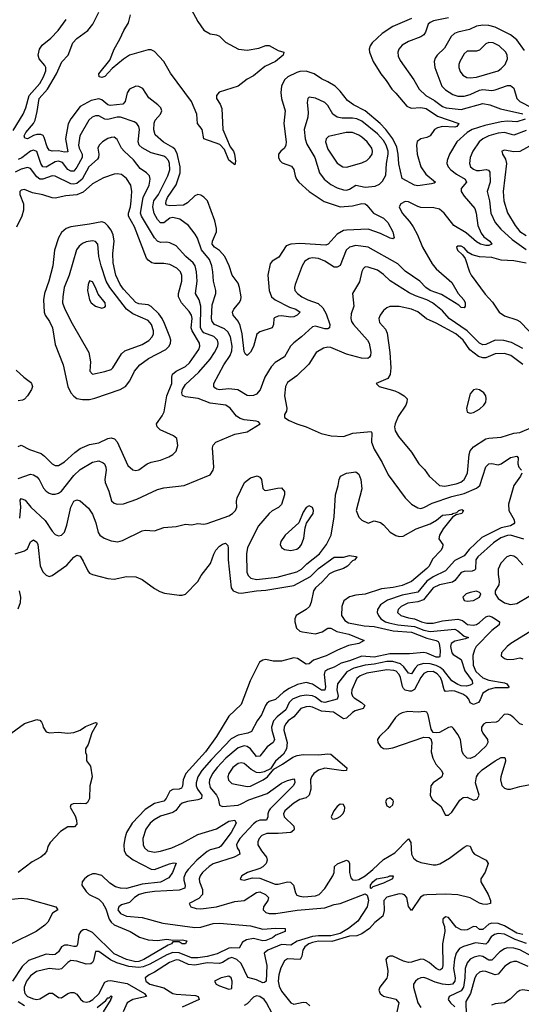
# Model space of a CAD drawing. Header units: inches. Extents: x 1678809 to 1859548, y 384609 to 522868.
# Tile 221 of 256: x 1740720 to 1743959, y 502400 to 508759. Entities that reach past the tile are written whole.
import ezdxf

# ---------------------------------------------------------------- set-up
doc = ezdxf.new("R2010")
doc.units = ezdxf.units.IN
doc.header["$MEASUREMENT"] = 0
doc.layers.add('B7540', color=7, linetype='Continuous')

msp = doc.modelspace()

# ---------------------------------------------------------------- linework, layer by layer
at = {"layer": 'B7540', "color": 5}
for points, elevation in [([(1743250, 508766.3), (1743130, 508715.4), (1743061.5, 508670), (1742997.2, 508610), (1742982.8, 508590), (1742977.6, 508570), (1742979.7, 508550), (1743002.6, 508490), (1743051.5, 508410), (1743087, 508367), (1743123.2, 508310), (1743150, 508285.5), (1743221, 508201), (1743248.7, 508188.7), (1743310, 508192.4), (1743345.1, 508185.1), (1743417.2, 508137.2), (1743554.9, 508090), (1743542.3, 508070), (1743530, 508065.2), (1743450.8, 508069.2), (1743418.3, 508061.7), (1743399.5, 508050), (1743370, 508009), (1743350, 507998.3), (1743310, 507989.8), (1743286.7, 507973.3), (1743282.2, 507950), (1743287.8, 507890), (1743310.8, 507810), (1743342, 507762), (1743404.9, 507710), (1743396.7, 507703.3), (1743380.2, 507699.7), (1743290, 507685.4), (1743270, 507690.6), (1743190, 507734.7), (1743168.9, 507828.9), (1743164.8, 507890), (1743156.1, 507936.1), (1743129.9, 507990), (1743084.3, 508050), (1743047, 508090), (1742950.8, 508170), (1742874.7, 508210), (1742836.7, 508236.7), (1742790, 508297.8), (1742756.5, 508330), (1742710, 508359), (1742670, 508377.2), (1742621, 508410), (1742570, 508426.2), (1742530, 508424.5), (1742510, 508418.5), (1742452.4, 508390), (1742429.1, 508370), (1742410.6, 508330), (1742407.4, 508290), (1742411.1, 508250), (1742434, 508170), (1742425.4, 508090), (1742441.8, 507970), (1742439.6, 507950), (1742430.2, 507929.7), (1742406, 507910), (1742390.4, 507890), (1742390.4, 507870), (1742400.3, 507850), (1742415.4, 507835.4), (1742474.2, 507814.2), (1742490.9, 507790.9), (1742498.2, 507750), (1742507.1, 507730), (1742523.5, 507710), (1742590, 507649.5), (1742685.3, 507585.3), (1742790, 507550.6), (1742870, 507557.5), (1742930, 507571.9), (1742950, 507570.1), (1742962.2, 507562.2), (1743004, 507510), (1743070, 507477.4), (1743097.4, 507450), (1743130.2, 507390), (1743138.8, 507350), (1743130, 507343.7), (1743112.1, 507347.9), (1743050, 507377.6), (1742970, 507405.6), (1742830, 507400.7), (1742810, 507397.5), (1742770, 507374.5), (1742713, 507310), (1742697, 507303), (1742530, 507314.4), (1742470.2, 507309.8), (1742441.6, 507298.4), (1742394.2, 507225.8), (1742350, 507198.7), (1742337.3, 507182.7), (1742322.4, 507110), (1742331.8, 507010), (1742347, 506970), (1742369.4, 506950), (1742462.8, 506902.8), (1742503.1, 506890), (1742530.2, 506870), (1742511.3, 506850), (1742490, 506841.2), (1742470, 506838.9), (1742410, 506846.4), (1742390, 506844.4), (1742365.6, 506834.4), (1742360.7, 506830), (1742358.6, 506790), (1742350.6, 506769.4), (1742270, 506742.6), (1742252.4, 506727.6), (1742230.9, 506649.1), (1742210, 506611.8), (1742190, 506589.5), (1742178.7, 506598.7), (1742170, 506616), (1742156.6, 506730), (1742143.6, 506783.6), (1742130, 506811.9), (1742099.3, 506850), (1742093.5, 506870), (1742102.3, 506890), (1742138.2, 506930), (1742148, 506950), (1742149.8, 506970.2), (1742138.6, 507030), (1742130, 507056.8), (1742092.4, 507110), (1742073.1, 507170), (1742044, 507230), (1742009.6, 507269.6), (1741977.5, 507290), (1741963.4, 507310), (1741965.6, 507330), (1741990.7, 507390), (1741991.6, 507410), (1741979.7, 507459.7), (1741932.1, 507590), (1741910, 507614), (1741890, 507626), (1741870, 507630.9), (1741850, 507622.8), (1741804.4, 507575.7), (1741777.6, 507562.4), (1741690, 507557.1), (1741670, 507562.5), (1741664.3, 507570), (1741666, 507590), (1741674.5, 507610), (1741730, 507692), (1741756.3, 507770), (1741756.5, 507810), (1741735.9, 507895.9), (1741722.2, 507922.2), (1741710, 507934.2), (1741648.6, 507968.6), (1741595, 508015), (1741587, 508047), (1741588.2, 508091.8), (1741595.2, 508110), (1741629, 508150), (1741638.2, 508170), (1741631.4, 508190), (1741612.8, 508210), (1741554.5, 508254.5), (1741515.3, 508315.3), (1741490, 508328.7), (1741470, 508329.9), (1741430, 508310.5), (1741413.6, 508286.4), (1741402, 508230), (1741386.9, 508213.1), (1741304.5, 508204.5), (1741290, 508208.9), (1741250, 508242.2), (1741230, 508248.8), (1741181.7, 508238.2), (1741110, 508198.9), (1741050, 508119.3), (1741033.2, 508086.8), (1741015.6, 507990), (1741030, 507906.2), (1741010, 507903.7), (1740970, 507912.8), (1740930, 507910.4), (1740910, 507917), (1740898.3, 507938.4), (1740878.3, 507998.3), (1740871, 508011), (1740857, 508017), (1740830, 508017.1), (1740808.4, 508011.6), (1740770, 507989.3), (1740753.6, 507993.6), (1740749.9, 508010), (1740760.7, 508030), (1740809.4, 508090), (1740818.9, 508110), (1740833.3, 508166.7), (1740844.9, 508250), (1740899.3, 508310), (1740958.3, 508410), (1740992.7, 508487.3), (1741034, 508530), (1741062.1, 508610), (1741090, 508638.5), (1741160.7, 508690), (1741192.8, 508730), (1741230, 508808.2)], 320), ([(1741827.7, 508827.7), (1741870, 508747.2), (1741910, 508692.8), (1741950, 508669.2), (1741990, 508662.3), (1742010, 508653.1), (1742050, 508613.7), (1742134, 508570), (1742190, 508562.3), (1742263.4, 508576.6), (1742310, 508591.8), (1742330, 508591.9), (1742390, 508560.9), (1742424.7, 508550), (1742420.4, 508530), (1742372, 508490), (1742303.7, 508456.3), (1742230, 508397.2), (1742190, 508375.2), (1742130.6, 508330), (1742008, 508292), (1741991.1, 508270), (1741990.2, 508250), (1742014.2, 508214.2), (1742026.1, 508186.1), (1742031.5, 508050), (1742078.5, 507938.5), (1742100.1, 507910), (1742108.1, 507890), (1742113.7, 507846.3), (1742110, 507821.2), (1742070, 507853.1), (1742041.6, 507921.6), (1742012.6, 507952.6), (1741909.7, 507990), (1741898.7, 508050), (1741868.6, 508088.6), (1741862.9, 508150), (1741829.6, 508230), (1741694.8, 508414.8), (1741650, 508489.9), (1741590, 508554.9), (1741570, 508565.2), (1741550, 508563.8), (1741430, 508530.9), (1741390, 508503.7), (1741316.7, 508443.3), (1741270, 508391.9), (1741250, 508386.8), (1741234, 508390), (1741232.1, 508410), (1741302.5, 508497.5), (1741330.4, 508570), (1741366.5, 508633.5), (1741391.5, 508690), (1741421.6, 508738.4), (1741435.4, 508790)], 280), ([(1740677.3, 508042.7), (1740743, 508150), (1740759.3, 508190), (1740781.1, 508270), (1740850, 508346.3), (1740873.5, 508390), (1740887.9, 508430), (1740888.2, 508450), (1740883, 508463), (1740846.8, 508506.8), (1740838.6, 508530), (1740847.8, 508570), (1740866.1, 508593.9), (1740920.6, 508639.4), (1740968, 508690), (1741019.9, 508760.1)], 340), ([(1743490, 508771.9), (1743391.7, 508751.7), (1743370, 508740.9), (1743357.8, 508730), (1743341.2, 508678.8), (1743330, 508662.2), (1743310, 508649), (1743230, 508618.6), (1743190, 508594.4), (1743168.4, 508570), (1743162, 508550), (1743164, 508524), (1743176, 508496), (1743265.2, 508370), (1743300.2, 508310), (1743342.2, 508270), (1743397.7, 508237.7), (1743450, 508198.3), (1743473, 508190), (1743570, 508178.8), (1743710, 508218.9), (1743755.3, 508210), (1743824.4, 508184.4), (1743970, 508150.7)], 340), ([(1743980.7, 508560.7), (1743930, 508629.2), (1743890, 508661.1), (1743790, 508711.6), (1743750, 508721.5), (1743710, 508723.6), (1743670, 508716.8), (1743624.7, 508695.3), (1743550, 508679.9), (1743528.1, 508670), (1743506.7, 508650), (1743463.9, 508576.1), (1743415.8, 508530), (1743402.4, 508510), (1743396.5, 508490), (1743401.6, 508450), (1743445.9, 508330), (1743470, 508305.9), (1743516.4, 508276.4), (1743550, 508265.5), (1743590, 508265.7), (1743630, 508277.2), (1743690, 508304.6), (1743710, 508308.3), (1743770, 508302.7), (1743790, 508305.5), (1743870, 508333.9), (1743890, 508335.2), (1743910, 508317.1), (1743930.1, 508250.1), (1743948.7, 508230), (1744030, 508191)], 360), ([(1743983.8, 508116.2), (1743930, 508098.7), (1743870, 508103), (1743830, 508099.3), (1743724.8, 508075.2), (1743641.7, 508050), (1743609.5, 508030), (1743543.5, 507970), (1743495.5, 507890), (1743479.7, 507850), (1743479.2, 507830), (1743487.3, 507810), (1743504.3, 507790), (1743541.7, 507761.7), (1743596.8, 507730), (1743604.3, 507710), (1743571.4, 507670), (1743570.7, 507650), (1743590, 507620.2), (1743659, 507539), (1743668.4, 507510), (1743678.4, 507430), (1743700, 507380), (1743717.7, 507357.7), (1743755.5, 507330), (1743768.5, 507310), (1743750, 507301.5), (1743730, 507301.4), (1743695.1, 507310), (1743670, 507324), (1743602.5, 507382.5), (1743522.8, 507430), (1743460.5, 507510), (1743430, 507536.1), (1743395.2, 507544.8), (1743310, 507546.5), (1743290, 507552.2), (1743230, 507583.1), (1743210, 507584.8), (1743180.3, 507570), (1743170.3, 507550), (1743189.3, 507510), (1743236.9, 507456.9), (1743261, 507421), (1743289.6, 507369.6), (1743321, 507290), (1743383.5, 507183.5), (1743410.2, 507150), (1743510, 507061.7), (1743552.4, 506990), (1743588.9, 506950), (1743596.5, 506930), (1743597.4, 506910), (1743590, 506898.4), (1743570, 506900.4), (1743555.1, 506915.1), (1743443.4, 506983.4), (1743370, 507010.6), (1743342.9, 507030), (1743304.6, 507070), (1743210, 507134.5), (1743162.7, 507182.7), (1742970, 507289.1), (1742890, 507299.9), (1742848.8, 507291.2), (1742828.1, 507270), (1742790, 507171.9), (1742770, 507160.2), (1742750, 507162), (1742690, 507199.9), (1742650, 507217.5), (1742610, 507222.1), (1742590, 507217.7), (1742561.3, 507198.7), (1742543.2, 507170), (1742498, 507050), (1742493.8, 507030), (1742496.9, 507010), (1742513.8, 506990), (1742542.8, 506970), (1742580.2, 506950), (1742646.9, 506926.8), (1742678.1, 506898.1), (1742699.7, 506859.7), (1742722.8, 506790), (1742721.3, 506770), (1742710, 506762.2), (1742690, 506762.3), (1742630, 506780.2), (1742610, 506775.2), (1742540.9, 506710), (1742490, 506672.1), (1742468.2, 506650), (1742430, 506581), (1742370, 506545.6), (1742343.3, 506516.7), (1742303, 506450), (1742272.4, 506367.6), (1742250, 506341), (1742230, 506331), (1742202, 506330), (1742190, 506331.8), (1742129.5, 506369.5), (1742070, 506374.8), (1742009.5, 506369.5), (1741992.6, 506372.6), (1741980.9, 506380.9), (1741972.9, 506390), (1741973.3, 506410), (1742037.8, 506530), (1742079.9, 506590), (1742090, 506620.4), (1742092.6, 506650), (1742081.3, 506710), (1742064.2, 506744.2), (1742043.2, 506763.2), (1741978.5, 506790), (1741962.2, 506810), (1741958.1, 506830), (1741963.3, 506916.7), (1741986.1, 506990), (1741986.3, 507010), (1741970.5, 507070), (1741968.3, 507130), (1741960.9, 507170), (1741945.6, 507210), (1741893.9, 507273.9), (1741867.8, 507347.8), (1741854, 507373.9), (1741809.8, 507430), (1741754, 507470), (1741710, 507481.6), (1741690, 507478.2), (1741650, 507448.4), (1741630, 507446.3), (1741610, 507469.1), (1741587.4, 507507.4), (1741579.4, 507550), (1741585.8, 507590), (1741616, 507630), (1741676.9, 507750), (1741689.9, 507790), (1741688.1, 507830), (1741680.4, 507850), (1741663.7, 507870), (1741650, 507877.9), (1741570, 507900.5), (1741511.7, 507931.7), (1741491.8, 507950), (1741484.6, 507970), (1741494, 508050), (1741489.9, 508069.9), (1741476.9, 508090), (1741460, 508100), (1741370, 508129.4), (1741350, 508129.9), (1741290, 508115.2), (1741270, 508117.6), (1741230, 508137.9), (1741210, 508138), (1741188.5, 508130), (1741166.9, 508110), (1741108.9, 508010), (1741100.4, 507950), (1741104.9, 507930), (1741124.4, 507890), (1741122.8, 507870), (1741090, 507807.6), (1741070, 507782), (1741050, 507780.7), (1741030.8, 507790.8), (1740996.1, 507836.1), (1740970, 507845.8), (1740950, 507840.3), (1740890, 507806.7), (1740870, 507809), (1740856.3, 507830), (1740830, 507907.6), (1740810, 507916.4), (1740790, 507910.3), (1740733.4, 507866.6), (1740710, 507855.9)], 340), ([(1743990, 508043.3), (1743910, 508013.6), (1743850, 508030.8), (1743810, 508027.3), (1743749.7, 508010.3), (1743710.2, 507990), (1743686.6, 507970), (1743646.4, 507910), (1743628.9, 507870), (1743623.7, 507830), (1743631, 507810), (1743650, 507793.2), (1743670, 507785.2), (1743690, 507784.4), (1743731.7, 507791.7), (1743747.5, 507787.5), (1743755.3, 507775.3), (1743757.7, 507710), (1743738.1, 507650), (1743753.7, 507590), (1743762.6, 507510), (1743790.5, 507450.5), (1743826.2, 507406.2), (1743900.7, 507340.7), (1743990, 507274.3)], 360), ([(1740710, 505796.8), (1740790, 505823.2), (1740810, 505820.2), (1740830, 505807.5), (1740844.8, 505790), (1740874, 505734), (1740890, 505713.2), (1740910, 505700.2), (1740930, 505694.7), (1740950, 505695.4), (1740970, 505701.1), (1740990, 505714.7), (1741070, 505815.8), (1741110, 505855), (1741190, 505900.5), (1741230.8, 505910), (1741258.2, 505898.2), (1741266.7, 505890), (1741275.2, 505870), (1741278.5, 505850), (1741270.2, 505790), (1741272.4, 505770), (1741295.1, 505715.1), (1741312.3, 505652.3), (1741330, 505637.2), (1741350, 505629.2), (1741390, 505631.3), (1741477.4, 505662.6), (1741610, 505724.2), (1741650, 505735.3), (1741781.2, 505750), (1741950, 505818.9), (1741969.8, 505850), (1741973.2, 505870), (1741965.7, 505994.3), (1741969.8, 506010.2), (1741986.3, 506030), (1742110, 506082.4), (1742190, 506097.6), (1742273.2, 506150), (1742262, 506162), (1742247.2, 506167.2), (1742170, 506175.2), (1742143.7, 506183.7), (1742119.2, 506199.2), (1742078.7, 506250), (1742050.5, 506270.5), (1741950, 506282.1), (1741872.9, 506312.9), (1741790, 506323.7), (1741772.4, 506332.4), (1741767.2, 506350), (1741771.3, 506370), (1741790, 506403.5), (1741877.7, 506482.3), (1741950, 506567.8), (1741979, 506610), (1741999.6, 506650), (1742001.9, 506670), (1741996.9, 506690), (1741973.4, 506713.4), (1741910, 506737.4), (1741897.9, 506750), (1741888.6, 506770), (1741889.5, 506910), (1741878.5, 506950), (1741855.7, 506990), (1741865.1, 507070), (1741861.2, 507130), (1741853, 507170), (1741840.6, 507190), (1741793.2, 507230), (1741730, 507298), (1741690, 507317.3), (1741670, 507321.4), (1741630, 507320.5), (1741610, 507328.7), (1741591.1, 507351.1), (1741507.1, 507490), (1741501, 507510), (1741516.7, 507610), (1741555.3, 507690), (1741562, 507730), (1741557.4, 507750), (1741539.1, 507770), (1741498.5, 507798.5), (1741455.3, 507855.3), (1741394.2, 507910), (1741378.4, 507930), (1741350, 507985.1), (1741330, 508000.4), (1741310, 507999.3), (1741290, 507991.7), (1741253.7, 507970), (1741232.7, 507950), (1741223.8, 507930), (1741230.2, 507890), (1741228.8, 507870), (1741222.2, 507857.8), (1741167.5, 507810), (1741123.2, 507730), (1741090, 507700.8), (1741070, 507697.1), (1741050, 507700.3), (1740948.6, 507748.6), (1740930, 507749.9), (1740870, 507728.4), (1740850, 507729.9), (1740830, 507744.7), (1740790, 507798.9), (1740770, 507805.8), (1740730, 507794.9), (1740690, 507775.1)], 360), ([(1744054.7, 507965.3), (1743950, 507909.1), (1743910, 507906.5), (1743850, 507917.2), (1743833.4, 507910), (1743838, 507890), (1743858, 507858), (1743862.8, 507830), (1743842.7, 507650), (1743845.4, 507590), (1743870, 507512.6), (1743919.7, 507430), (1743950, 507391.7), (1743990, 507366.4)], 380), ([(1740710, 506003.7), (1740730, 506012), (1740782.8, 505982.8), (1740858.4, 505958.4), (1740881.1, 505941.1), (1740930, 505890.2), (1740950, 505879.7), (1740970, 505880.7), (1741010, 505903.2), (1741075.3, 505964.7), (1741110.3, 505989.7), (1741170, 506016.2), (1741230, 506026.9), (1741290, 506054.2), (1741310, 506057.9), (1741331.7, 506051.7), (1741350, 506032.9), (1741418.9, 505878.9), (1741450, 505851.3), (1741470, 505846.7), (1741490, 505851.4), (1741544, 505890), (1741570, 505902.2), (1741630, 505914.3), (1741683.5, 505936.5), (1741709.8, 505950.2), (1741730, 505973), (1741740.4, 506010), (1741734.9, 506054.9), (1741712.4, 506072.4), (1741627.6, 506110), (1741607.6, 506130), (1741604, 506150), (1741640.3, 506199.7), (1741652.5, 506227.5), (1741670.2, 506329.8), (1741702.8, 506410), (1741702.2, 506450), (1741707.2, 506470), (1741730.6, 506490), (1741790, 506520.1), (1741816.1, 506543.9), (1741877.3, 506630), (1741883.6, 506650), (1741880.4, 506670), (1741833.9, 506750), (1741826.8, 506770), (1741833.6, 506830), (1741829.9, 506850), (1741815.4, 506875.4), (1741764.6, 506930), (1741746, 506970), (1741745.7, 506990), (1741767.2, 507070), (1741766.2, 507106.2), (1741758.8, 507130), (1741735.2, 507155.2), (1741690, 507177.2), (1741650, 507185.3), (1741590, 507185.7), (1741572.3, 507190), (1741550, 507205.3), (1741539.8, 507219.8), (1741461.8, 507421.8), (1741421.9, 507490), (1741422, 507510), (1741435.1, 507550), (1741440.3, 507590), (1741444.3, 507650), (1741438.2, 507690), (1741410, 507734), (1741378.5, 507758.5), (1741350, 507764.3), (1741330, 507762.4), (1741261.1, 507738.9), (1741190, 507698.6), (1741130, 507644.9), (1741090, 507627.8), (1741017.5, 507622.5), (1740950, 507607.5), (1740930, 507608.5), (1740870, 507629.1), (1740801.7, 507641.7), (1740750, 507663.5), (1740730, 507658.7), (1740721.3, 507650), (1740720.3, 507630), (1740744.6, 507570), (1740745.5, 507530), (1740733.4, 507490), (1740700.1, 507419.9)], 380), ([(1743990, 507186.4), (1743910, 507202.8), (1743830, 507206.4), (1743770, 507223), (1743688.6, 507228.6), (1743641.4, 507241.4), (1743615.8, 507255.8), (1743590, 507285.1), (1743570, 507296), (1743550, 507296.3), (1743541.6, 507290), (1743546.4, 507270), (1743580.3, 507240.3), (1743597.7, 507217.8), (1743624.7, 507130), (1743636.5, 507110), (1743726.3, 506986.3), (1743774.2, 506934.2), (1743815.8, 506870), (1743850, 506846.5), (1743930, 506821.5), (1743950, 506811.1), (1744010, 506748.4)], 360), ([(1743970, 506636.4), (1743895.4, 506675.4), (1743847.5, 506687.5), (1743790, 506688.8), (1743730, 506661.2), (1743710, 506660.4), (1743690, 506670.5), (1743609.1, 506750), (1743493.1, 506830), (1743450, 506879.6), (1743385.5, 506930), (1743350, 506949.9), (1743275.6, 506975.6), (1743235.7, 506995.7), (1743112.8, 507072.8), (1743070, 507113.3), (1743030, 507140.7), (1742970, 507162), (1742950, 507162.9), (1742937.1, 507150), (1742930, 507134), (1742914.8, 507065.2), (1742868.7, 506990), (1742877.6, 506910), (1742860, 506860), (1742857.8, 506830), (1742863, 506810), (1742875.9, 506790), (1742966, 506690), (1742977.3, 506670), (1742987.7, 506612.3), (1742985.8, 506590), (1742979.6, 506580.4), (1742968.4, 506571.6), (1742926.7, 506573.3), (1742830, 506599.5), (1742730, 506642.2), (1742710, 506644.1), (1742681.8, 506638.2), (1742635.2, 506610), (1742586.2, 506533.8), (1742510, 506459.8), (1742450, 506416.9), (1742436.1, 506390), (1742429.2, 506330), (1742445.7, 506250), (1742443.8, 506230), (1742430.8, 506210), (1742430.9, 506190.9), (1742461, 506170), (1742510, 506148), (1742570.3, 506130.3), (1742667.5, 506087.5), (1742732.1, 506072.1), (1742810, 506067.4), (1742870.6, 506089.4), (1742990, 506099.1), (1742994.3, 506090), (1742991.3, 506030), (1743010, 505986.4), (1743060, 505900), (1743099.2, 505819.2), (1743209, 505670), (1743250.3, 505630), (1743290, 505605.8), (1743310, 505603.2), (1743330, 505608.5), (1743384.3, 505635.7), (1743510, 505679.7), (1743590, 505700.1), (1743670, 505732.6), (1743690.4, 505750), (1743729.4, 505870.6), (1743750, 505891.3), (1743770, 505892.3), (1743810, 505884), (1743830, 505891.3), (1743890, 505931), (1743930, 505941.1), (1743938.5, 505930), (1743937.7, 505890), (1743942.8, 505870), (1743959.5, 505850)], 360), ([(1743970, 506532.7), (1743891.8, 506590), (1743850, 506602.5), (1743790, 506601.6), (1743730, 506576.4), (1743710, 506575.7), (1743683.8, 506583.8), (1743626.1, 506626.1), (1743582.9, 506690), (1743537.2, 506730), (1743410, 506799), (1743347.1, 506827.1), (1743292, 506872), (1743250, 506889.9), (1743170, 506906), (1743110, 506906.8), (1743090, 506898.2), (1743070, 506882), (1743047.2, 506850), (1743039.2, 506830), (1743043.1, 506803.1), (1743081.4, 506761.4), (1743093.7, 506733.7), (1743110.1, 506610.1), (1743117.7, 506510), (1743112.8, 506467.2), (1743097.3, 506442.7), (1743022.8, 506410), (1743041, 506390), (1743142.3, 506362.3), (1743170.2, 506350.2), (1743203, 506330), (1743221.6, 506310), (1743220.9, 506290), (1743212.7, 506270), (1743164.1, 506195.9), (1743145.4, 506150), (1743141.2, 506130), (1743144.2, 506104.2), (1743166.9, 506066.9), (1743250, 505966.7), (1743296.5, 505890), (1743334.2, 505854.2), (1743365.2, 505810), (1743430, 505750.2), (1743465.9, 505745.9), (1743538.5, 505761.5), (1743567.9, 505772.1), (1743590.3, 505789.7), (1743610.9, 505830), (1743622, 505950), (1743630, 505973.8), (1743650, 506000.5), (1743730, 506052.1), (1743750, 506057.4), (1743830, 506062.1), (1743910, 506087.8), (1743950, 506093.7), (1744034.8, 506130)], 380), ([(1740696.2, 506496.2), (1740746, 506450), (1740790, 506417.7), (1740797, 506410), (1740802.5, 506390), (1740796.8, 506370), (1740769.6, 506330), (1740751.3, 506308.7), (1740738.2, 506301.8), (1740710, 506297.3)], 380), ([(1740719.9, 505540.1), (1740728.1, 505610), (1740724.1, 505655.9), (1740730, 505667), (1740755.9, 505655.9), (1740792.7, 505610), (1740884.4, 505524.4), (1740930, 505455.3), (1740950, 505434.3), (1740970, 505426.3), (1740990, 505429), (1741010, 505450.3), (1741025.1, 505494.9), (1741050, 505610.4), (1741069, 505650), (1741090, 505658.3), (1741110, 505651.8), (1741165.1, 505605.1), (1741190, 505566.4), (1741212.5, 505510), (1741227.3, 505447.3), (1741236.5, 505430), (1741266, 505410), (1741310, 505392.3), (1741352.9, 505387.1), (1741384.5, 505395.5), (1741510, 505458.3), (1741530, 505461.5), (1741590, 505457.8), (1741650, 505479.6), (1741730, 505484.9), (1741790, 505501.5), (1741830, 505495.6), (1741870, 505505.5), (1741910, 505501.8), (1741930, 505504.9), (1742070, 505555.5), (1742095.1, 505570), (1742114, 505590), (1742123.1, 505610), (1742120.4, 505650), (1742124.8, 505670), (1742171.8, 505770), (1742210, 505800.3), (1742252.9, 505812.9), (1742270, 505805.5), (1742281.3, 505790), (1742290.4, 505730.4), (1742301.2, 505721.2), (1742310, 505717.6), (1742385.6, 505734.4), (1742410, 505734.7), (1742430, 505713), (1742430.7, 505690.7), (1742410, 505628.5), (1742390.6, 505609.4), (1742350, 505587.2), (1742330.2, 505570), (1742263, 505490), (1742191, 505350), (1742185, 505310), (1742187.5, 505190), (1742195, 505170), (1742212.2, 505152.2), (1742250, 505143.4), (1742382.3, 505157.7), (1742510, 505192.2), (1742540.2, 505210), (1742574.7, 505245.3), (1742655.6, 505310), (1742701.6, 505370), (1742730.4, 505429.6), (1742751.2, 505548.8), (1742760.2, 505690), (1742777.1, 505750), (1742783.1, 505790), (1742792.3, 505810), (1742830, 505830.4), (1742890, 505839.3), (1742910, 505823), (1742922.8, 505790), (1742928.4, 505728.4), (1742892.4, 505590), (1742910, 505545.3), (1742930, 505526.7), (1742970, 505507.7), (1743010, 505522), (1743050, 505511.8), (1743070, 505497), (1743111.6, 505450), (1743150, 505426.7), (1743170, 505421.6), (1743195.8, 505424.2), (1743281.3, 505470), (1743370, 505502.9), (1743412.2, 505527.8), (1743450, 505558.9), (1743515.1, 505564.9), (1743516, 505570), (1743542.7, 505577.3), (1743556, 505590), (1743574.9, 505594.9), (1743586.8, 505590), (1743574.4, 505570), (1743539.3, 505560.7), (1743514.8, 505545.2), (1743453.7, 505470), (1743430.1, 505430), (1743427.2, 505407.2), (1743452.6, 505370), (1743450.9, 505350), (1743439.3, 505330), (1743385.4, 505274.6), (1743364.4, 505230), (1743350, 505214.5), (1743250.9, 505130), (1743190, 505104.2), (1743132.3, 505092.3), (1743056.2, 505083.8), (1742950, 505049.9), (1742890, 505042.8), (1742850, 505032.4), (1742813.6, 505006.4), (1742800.3, 504970), (1742798.5, 504910), (1742819.1, 504879.1), (1742844.1, 504864.1), (1742944.6, 504844.6), (1743010, 504839), (1743132, 504812), (1743250, 504802.9), (1743350, 504764.4), (1743410.2, 504750), (1743422.2, 504742.2), (1743429.4, 504729.4), (1743434.8, 504685.2), (1743433.2, 504646.8), (1743430, 504642.3), (1743410, 504641.5), (1743350, 504668.2), (1743330, 504671.6), (1743236.8, 504663.2), (1743110, 504662.6), (1743010, 504642), (1742930, 504647.5), (1742850, 504617.5), (1742796.3, 504603.7), (1742750, 504576.9), (1742710, 504563), (1742690.2, 504550), (1742686, 504530), (1742694.1, 504450), (1742690, 504428.1), (1742670, 504429.1), (1742610, 504467), (1742570, 504478.6), (1742515, 504465), (1742460.4, 504439.6), (1742424.3, 504415.7), (1742371.6, 504368.4), (1742330, 504356.1), (1742316.3, 504343.7), (1742306.4, 504330), (1742281.5, 504270), (1742253.2, 504230), (1742217.2, 504162.8), (1742192.2, 504150), (1742130, 504138.5), (1742086.2, 504113.8), (1741958.4, 503981.6), (1741895.6, 503910), (1741870.1, 503870), (1741858.8, 503830), (1741859.4, 503810), (1741868.3, 503790), (1741896.6, 503750), (1741893.2, 503730), (1741870, 503721.1), (1741803.1, 503710), (1741770, 503699.4), (1741753.6, 503686.4), (1741728.1, 503651.9), (1741710, 503638.3), (1741630, 503614.5), (1741588.1, 503591.9), (1741563.5, 503570), (1741534.5, 503530), (1741514.5, 503470), (1741516.8, 503430), (1741525, 503410), (1741546.9, 503390), (1741590, 503381.5), (1741630, 503388.1), (1741703.5, 503410), (1741770, 503439.6), (1741870, 503496.6), (1741990, 503533.6), (1742070, 503582.4), (1742108.8, 503588.8), (1742118, 503570), (1742084.8, 503510), (1742019.7, 503420.3), (1742008.1, 503411.9), (1741950, 503398.1), (1741930, 503386.7), (1741863.8, 503330), (1741807.4, 503270), (1741792.7, 503250), (1741780.8, 503219.2), (1741780.8, 503200.8), (1741789.6, 503170), (1741786.5, 503150), (1741750, 503137.2), (1741590, 503128.9), (1741530, 503120.5), (1741492.4, 503110), (1741462.2, 503090), (1741430, 503056.4), (1741377.5, 503042.5), (1741359.4, 503030), (1741353.4, 503010), (1741370, 502986.4), (1741410, 502969.6), (1741510, 502960.9), (1741644.3, 502924.3), (1741850, 502895.1), (1741890, 502897.5), (1741970, 502922), (1742010, 502923.2), (1742210, 502905.7), (1742290, 502885.7), (1742372.3, 502892.3), (1742434, 502890), (1742434, 502870), (1742374.7, 502845.3), (1742352.7, 502830), (1742310, 502811.3), (1742290, 502809.6), (1742230, 502824.3), (1742184, 502816), (1742158, 502802), (1742136.9, 502763.1), (1742090, 502765.5), (1742070, 502762.2), (1741994.6, 502725.4), (1741930.7, 502709.3), (1741870, 502700.4), (1741830, 502700.3), (1741750, 502732.3), (1741710, 502735.2), (1741670, 502720.2), (1741560.9, 502659.1), (1741517.8, 502642.2), (1741490, 502636.6), (1741424.3, 502644.3), (1741347.9, 502667.9), (1741307.1, 502687.1), (1741230, 502741.3), (1741210, 502741.6), (1741197.5, 502682.5), (1741191.2, 502668.8), (1741179.1, 502660.9), (1741150, 502658.5), (1741090, 502678.2), (1741050, 502682.5), (1741030, 502670.6), (1740990, 502629.4), (1740970, 502625.3), (1740910, 502630.9), (1740828.7, 502611.3), (1740790, 502582.8), (1740764.9, 502550), (1740749.2, 502510), (1740747.9, 502490), (1740752.8, 502470), (1740770.2, 502450), (1740810, 502434), (1740830, 502430.9), (1740850, 502434.6), (1740910, 502472.2), (1740931.3, 502471.3), (1740970, 502444), (1740990, 502442.1), (1741031.1, 502468.9), (1741050, 502476.2), (1741070, 502476.2), (1741090, 502464.1), (1741112.3, 502432.3), (1741130, 502417.3), (1741150, 502412.8), (1741170, 502417), (1741192.8, 502430), (1741230, 502468.2), (1741270, 502542.6), (1741288.2, 502551.8), (1741307.2, 502552.8), (1741413.2, 502533.2), (1741525.4, 502470), (1741538.9, 502450), (1741450, 502430.3), (1741414.8, 502410), (1741388.6, 502351.4)], 340), ([(1743963.2, 505830), (1743954, 505810), (1743912, 505750), (1743876.9, 505630), (1743879.7, 505590), (1743912.6, 505530), (1743914.7, 505510), (1743910, 505503.9), (1743888.8, 505491.2), (1743830, 505477.9), (1743705.4, 505414.6), (1743622.4, 505337.6), (1743590, 505297.4), (1743530, 505266), (1743470, 505199.3), (1743390, 505161.5), (1743350, 505133.6), (1743290, 505062.1), (1743190, 505042.3), (1743095.9, 505010), (1743050, 504980.2), (1743030.1, 504950), (1743028.8, 504930), (1743036, 504910), (1743051.3, 504890), (1743082.1, 504870), (1743102.9, 504862.9), (1743162, 504850), (1743270, 504840.3), (1743330, 504815.3), (1743370, 504807.2), (1743530, 504823.2), (1743550, 504812.2), (1743590, 504778.2), (1743618.4, 504770), (1743599.3, 504760.7), (1743530, 504745), (1743507.3, 504730), (1743501.5, 504710), (1743509.6, 504670), (1743518.3, 504658.3), (1743570, 504625.8), (1743594.3, 504554.3), (1743642.7, 504490), (1743644.1, 504470), (1743630, 504460.2), (1743605.8, 504454.2), (1743570, 504457.2), (1743550, 504465.3), (1743509.7, 504489.7), (1743457.1, 504557.1), (1743435.8, 504575.8), (1743410, 504588.5), (1743370, 504598.1), (1743330, 504601), (1743291.6, 504590), (1743273.2, 504570), (1743250, 504533.2), (1743230, 504538.7), (1743200.5, 504580.5), (1743179.4, 504599.4), (1743130, 504614.3), (1743090, 504613.4), (1743010, 504595.9), (1742950, 504590.8), (1742878.6, 504570), (1742832.3, 504547.7), (1742772.3, 504470), (1742768.4, 504431.6), (1742775.7, 504390), (1742770.4, 504369.6), (1742690, 504349.3), (1742670, 504353.2), (1742630, 504383.1), (1742610, 504392.1), (1742570, 504397), (1742530, 504389.5), (1742482.3, 504370), (1742459.9, 504350), (1742438.2, 504301.8), (1742383.5, 504256.5), (1742359.4, 504230), (1742346.3, 504190), (1742347.7, 504170), (1742365.6, 504110), (1742361.6, 504098.4), (1742356.8, 504090), (1742318.2, 504061.8), (1742270, 504001.5), (1742250, 504000.5), (1742210, 504049.9), (1742190, 504064), (1742170, 504069), (1742130, 504057.3), (1742051.9, 503990), (1741994.4, 503930), (1741965.6, 503890), (1741946.5, 503850), (1741943.3, 503830), (1741950, 503801.1), (1741991.2, 503750), (1742000.9, 503730), (1742010, 503685.5), (1742030, 503676.9), (1742130, 503687), (1742150, 503693.8), (1742200.5, 503719.5), (1742317.9, 503762.1), (1742410, 503828.4), (1742450, 503846), (1742490, 503855.6), (1742494.7, 503850), (1742496.6, 503830), (1742485.2, 503810), (1742338.3, 503661.7), (1742329.6, 503650), (1742323, 503630), (1742322.8, 503610), (1742313.1, 503590), (1742270, 503588.2), (1742250, 503581.5), (1742230, 503566.1), (1742142.4, 503470), (1742127.8, 503450), (1742120.4, 503430), (1742124.1, 503410), (1742137.8, 503390), (1742141.7, 503370), (1742105.3, 503350), (1741970, 503306.5), (1741943.5, 503290), (1741901.2, 503250), (1741885.9, 503230), (1741879.2, 503210), (1741881.5, 503190), (1741901, 503141), (1741900.1, 503110), (1741877.2, 503082.8), (1741814.4, 503050), (1741825.3, 503030), (1741859.3, 503019.3), (1741890, 503015.7), (1741990, 503029.6), (1742110, 503063.1), (1742170, 503070.1), (1742250, 503121.9), (1742270, 503125.9), (1742308.2, 503110), (1742327.6, 503090), (1742322.3, 503070), (1742294.7, 503030), (1742292.3, 503010), (1742310, 502993.5), (1742330, 502986.9), (1742373.8, 502986.2), (1742512, 503008), (1742690, 503023.2), (1742750, 503045.2), (1742790, 503051.1), (1742950, 503112.4), (1742964.8, 503104.8), (1742973.1, 503073.1), (1742963.3, 503030), (1742903.1, 502936.9), (1742844.4, 502890), (1742790, 502858), (1742730, 502841.1), (1742650, 502842.9), (1742610, 502837.8), (1742512.5, 502807.5), (1742470, 502781.2), (1742410, 502785.9), (1742321.6, 502750), (1742298.5, 502730), (1742316.1, 502650), (1742310.8, 502549.2), (1742300, 502540), (1742290, 502537.9), (1742250, 502556.9), (1742192.3, 502572.3), (1742150, 502662.7), (1742121.4, 502690), (1742090, 502701.3), (1742070, 502696.1), (1742030, 502670.3), (1742010, 502663.1), (1741930, 502668.2), (1741850, 502653.5), (1741810, 502656.7), (1741750, 502684.1), (1741730, 502686.3), (1741687.5, 502670), (1741590, 502606.8), (1741555.8, 502590), (1741531.1, 502570), (1741534.3, 502550), (1741559.7, 502530), (1741650, 502505.6), (1741709.3, 502470), (1741730, 502464.4), (1741856.2, 502456.2), (1741873.1, 502450), (1741879.5, 502430), (1741770, 502380.7)], 360), ([(1743975.2, 505404.8), (1743890, 505429.7), (1743870, 505428.6), (1743827.5, 505412.5), (1743780.5, 505379.5), (1743678, 505290), (1743665.9, 505270), (1743662.8, 505210), (1743656.9, 505203.1), (1743641.6, 505198.4), (1743590, 505196.3), (1743571.6, 505188.4), (1743530, 505136.6), (1743514.3, 505125.7), (1743430, 505109.9), (1743390, 505090.3), (1743326.8, 505013.2), (1743290, 504998.8), (1743226.7, 504990), (1743183.8, 504970), (1743163, 504950), (1743160.2, 504930), (1743181.5, 504910), (1743230, 504895.7), (1743270, 504890.4), (1743315.2, 504870), (1743350, 504860.8), (1743390, 504862.5), (1743450, 504877.2), (1743550, 504887.1), (1743578.7, 504878.7), (1743612.3, 504852.3), (1743647.9, 504847.9), (1743670, 504853.9), (1743690, 504865.7), (1743730, 504901.4), (1743750, 504908.7), (1743770, 504903.4), (1743790.1, 504890), (1743817.5, 504870), (1743816.8, 504850), (1743770, 504813.8), (1743667.6, 504710), (1743656.5, 504690), (1743646.9, 504653.1), (1743647.7, 504590), (1743666.6, 504550), (1743710, 504509), (1743750, 504493.7), (1743850, 504476.6), (1743865.7, 504470), (1743879.5, 504450), (1743877.1, 504442.9), (1743790, 504443.1), (1743750, 504433.2), (1743710.1, 504409.9), (1743693.8, 504366.2), (1743682, 504350), (1743650, 504336.6), (1743630, 504347.8), (1743620.5, 504370), (1743606.7, 504386.7), (1743581.9, 504401.9), (1743530, 504421.7), (1743510, 504424.3), (1743470, 504419.9), (1743462.1, 504430), (1743447.1, 504490), (1743437.1, 504510), (1743415.2, 504535.2), (1743390, 504548.3), (1743352.2, 504547.8), (1743330, 504536.6), (1743310, 504511.6), (1743270, 504432.6), (1743250, 504422.3), (1743238, 504422), (1743210, 504427.9), (1743199.4, 504439.4), (1743192.1, 504452.1), (1743179.4, 504510), (1743170.2, 504530), (1743150.6, 504550.6), (1743136.8, 504556.8), (1743090, 504560.5), (1742961.6, 504538.4), (1742919.3, 504520.7), (1742896.2, 504503.8), (1742864.5, 504430), (1742862.2, 504410), (1742869.5, 504390), (1742880, 504380), (1742927.3, 504350), (1742949.1, 504330), (1742937.6, 504310), (1742885.8, 504294.2), (1742870, 504285.4), (1742830, 504248), (1742810, 504243.4), (1742747.5, 504287.5), (1742670, 504292.6), (1742610, 504318.8), (1742590, 504322.5), (1742570, 504321.5), (1742535.6, 504310), (1742490, 504257.3), (1742452.8, 504230), (1742436.6, 504210), (1742427.9, 504190), (1742425.8, 504170), (1742446.6, 504090), (1742442.2, 504050), (1742423.9, 504016.1), (1742372.2, 503970), (1742339.3, 503920.7), (1742299.8, 503900.2), (1742270, 503895), (1742250, 503897.9), (1742215.7, 503915.7), (1742170, 503954.7), (1742150, 503958.9), (1742130, 503954.6), (1742096.8, 503930), (1742069.5, 503890), (1742064.4, 503870), (1742068.3, 503848.2), (1742090, 503826.5), (1742190, 503806.9), (1742210, 503809.5), (1742293, 503850), (1742321.3, 503870), (1742361.5, 503918.6), (1742418, 503950), (1742483.4, 503996.6), (1742512.5, 504007.5), (1742550, 504014), (1742649, 504011), (1742710, 504018.2), (1742730, 504015.3), (1742833.4, 503926.6), (1742830.7, 503910), (1742811.6, 503908.4), (1742690, 503924.1), (1742650, 503912), (1742619.2, 503890), (1742604, 503870), (1742597.3, 503850), (1742599.2, 503790), (1742588.9, 503750), (1742570, 503734.1), (1742530, 503721.9), (1742490, 503699.3), (1742433.2, 503650), (1742423.9, 503630), (1742428.1, 503610), (1742490.7, 503550.7), (1742493.3, 503530), (1742490, 503523.8), (1742470, 503509.5), (1742390, 503502.1), (1742316.4, 503503.6), (1742284.7, 503490), (1742266.2, 503470), (1742257.1, 503450), (1742258.6, 503430), (1742282.3, 503390), (1742314.4, 503350), (1742317.9, 503330), (1742311.3, 503310), (1742290, 503288.2), (1742270, 503276.5), (1742190.8, 503250), (1742154.8, 503230), (1742142.8, 503210), (1742150, 503205.5), (1742170, 503201.3), (1742224.4, 503215.6), (1742270, 503214.6), (1742370, 503174.9), (1742390, 503175.4), (1742450, 503190.9), (1742469.1, 503189.1), (1742488.1, 503170), (1742500.5, 503120.5), (1742510, 503105.6), (1742530, 503097.2), (1742554.1, 503094.1), (1742630, 503099.6), (1742654.5, 503110), (1742690, 503147.3), (1742743, 503230), (1742750.5, 503250), (1742753.6, 503290), (1742772.2, 503307.8), (1742830, 503330.2), (1742844.2, 503324.2), (1742850.1, 503310.1), (1742850.7, 503250), (1742857.5, 503217.5), (1742870, 503204.3), (1742890, 503201.9), (1742910, 503206.5), (1742950, 503230.1), (1743000.4, 503270), (1743070, 503335.2), (1743142.5, 503377.5), (1743230, 503468.8), (1743245.7, 503445.7), (1743250.9, 503370), (1743263.3, 503343.3), (1743285.6, 503325.6), (1743310, 503315.8), (1743390, 503301.2), (1743410, 503301.2), (1743432.2, 503307.8), (1743495.6, 503344.4), (1743590, 503415), (1743610, 503424.7), (1743630, 503421.6), (1743645, 503385), (1743656.5, 503370), (1743732.9, 503330), (1743746.3, 503310), (1743726.3, 503253.7), (1743697.6, 503210), (1743697, 503190), (1743745.7, 503110), (1743761.3, 503070), (1743760.5, 503050), (1743735, 503045), (1743710, 503046.2), (1743690, 503053), (1743630, 503088.4), (1743550, 503106.3), (1743470, 503110.3), (1743350, 503106.8), (1743330, 503104.4), (1743307.6, 503092.4), (1743250, 503004.7), (1743230.6, 503030.6), (1743219.3, 503090), (1743205.8, 503105.8), (1743191.8, 503111.8), (1743170, 503112.5), (1743090, 503091.7), (1743071.4, 503070), (1743073.7, 503006.3), (1743065.1, 502970), (1743012.5, 502927.5), (1742979.5, 502890), (1742930, 502854), (1742898.2, 502841.8), (1742850, 502839), (1742735.5, 502804.5), (1742650, 502806.8), (1742610, 502798.4), (1742588, 502790), (1742560.5, 502770), (1742548.1, 502750), (1742541.6, 502710), (1742530.9, 502689.1), (1742450, 502693.9), (1742430, 502680.4), (1742405.8, 502634.2), (1742392.5, 502590), (1742389.7, 502550), (1742396.1, 502516.1), (1742410, 502485), (1742470, 502409.4), (1742490, 502401.5), (1742550, 502412.7), (1742570, 502410.7), (1742594, 502390)], 380), ([(1740690, 505308.7), (1740750, 505328.9), (1740770, 505342.3), (1740790, 505387.7), (1740810, 505399.6), (1740830, 505385.7), (1740837.6, 505370), (1740852.4, 505232.4), (1740870, 505192.6), (1740890, 505171.2), (1740910, 505163.9), (1740930, 505169.1), (1741024, 505236), (1741070, 505288.9), (1741090, 505301.7), (1741110, 505293.4), (1741130, 505262.4), (1741159.3, 505199.3), (1741170, 505185.5), (1741190, 505176.4), (1741289.3, 505150.7), (1741330, 505145.5), (1741410, 505162.6), (1741470, 505160.3), (1741510, 505143.7), (1741590, 505084.4), (1741625.1, 505065.1), (1741654.4, 505054.4), (1741750, 505042.4), (1741770, 505042.4), (1741790.5, 505049.5), (1741869.7, 505130), (1741892, 505170), (1741952.3, 505247.7), (1741973.3, 505306.7), (1741987.3, 505332.7), (1742010, 505358.6), (1742030, 505372), (1742050, 505377.4), (1742064.2, 505364.2), (1742067, 505347), (1742066.3, 505270), (1742085.7, 505090), (1742097.7, 505070), (1742130, 505057), (1742150, 505055.8), (1742250, 505071.3), (1742310, 505073.9), (1742490, 505104.7), (1742597.3, 505162.7), (1742650, 505214.3), (1742750, 505287.8), (1742810, 505287.1), (1742850, 505298.4), (1742890, 505292.3), (1742896.3, 505290), (1742883.8, 505270), (1742870, 505263.5), (1742836.3, 505230), (1742810, 505215.2), (1742750, 505195.2), (1742720.6, 505179.4), (1742672.3, 505127.7), (1742629.4, 505090.6), (1742617.9, 505070), (1742602.5, 504997.5), (1742590.7, 504970), (1742570, 504949.2), (1742504.5, 504910), (1742497.1, 504890), (1742497.1, 504870), (1742507.3, 504830), (1742530, 504810.2), (1742545.3, 504805.3), (1742630, 504793.6), (1742673.4, 504806.6), (1742710, 504828.5), (1742730, 504830.1), (1742767.8, 504807.8), (1742845.7, 504790), (1742944, 504750), (1742910.5, 504730), (1742842.9, 504717.1), (1742772.2, 504687.8), (1742698.3, 504650), (1742618, 504622), (1742590, 504599.8), (1742570, 504597.3), (1742513.6, 504633.6), (1742490, 504637.6), (1742410, 504615.4), (1742357.1, 504617.1), (1742310, 504626), (1742290, 504623.5), (1742268, 504610), (1742208, 504490), (1742150, 504336), (1742070, 504260.5), (1741991.5, 504130), (1741919.9, 504030), (1741793.1, 503890), (1741775.2, 503850), (1741771, 503809), (1741764, 503796), (1741750, 503788.3), (1741710, 503787.4), (1741690, 503777.3), (1741665.6, 503730), (1741650, 503712.1), (1741590, 503696.4), (1741530, 503657.6), (1741445.9, 503570), (1741410.1, 503510), (1741397.9, 503470), (1741391.9, 503430), (1741394.6, 503390), (1741406.5, 503366.5), (1741452.6, 503332.6), (1741570, 503272.3), (1741590.4, 503269.6), (1741686.8, 503306.8), (1741712.9, 503312.9), (1741731.2, 503311.2), (1741707.4, 503250), (1741683.4, 503216.6), (1741630, 503187.7), (1741510, 503176.5), (1741410, 503147.6), (1741370, 503148.9), (1741338.6, 503158.6), (1741302.8, 503182.8), (1741250, 503231.4), (1741210, 503243.4), (1741190, 503241.8), (1741161.6, 503230), (1741137.5, 503210), (1741122.9, 503190), (1741120.2, 503170), (1741150, 503128.1), (1741169.1, 503110), (1741230, 503079.6), (1741254.6, 503054.6), (1741276.1, 503016.1), (1741297.1, 502950), (1741310, 502930.6), (1741330, 502913.2), (1741432.9, 502870), (1741494.1, 502834.1), (1741550, 502815.4), (1741610, 502810.8), (1741670, 502821.3), (1741710, 502814.4), (1741770, 502815.5), (1741798.8, 502810), (1741791, 502790), (1741769.4, 502790), (1741750, 502803.6), (1741710, 502802.4), (1741700.9, 502790), (1741678.5, 502781.5), (1741522.2, 502690), (1741490, 502676.8), (1741470, 502675), (1741410.5, 502690), (1741330, 502725.3), (1741190, 502864.5), (1741150, 502882.4), (1741130, 502879.9), (1741112.1, 502867.9), (1741101.3, 502850), (1741094, 502786), (1741086.4, 502773.6), (1741070, 502772.1), (1741030, 502782.3), (1741010, 502782.5), (1740990, 502771.1), (1740970, 502739.1), (1740950, 502720.4), (1740930, 502718.8), (1740890, 502724.6), (1740777.9, 502682.1), (1740735.8, 502644.2), (1740674.2, 502550)], 320), ([(1743970, 505238.4), (1743930, 505281.4), (1743910, 505294), (1743890, 505297.8), (1743866.6, 505290), (1743827.6, 505250), (1743810.5, 505209.5), (1743810, 505176), (1743817.2, 505130), (1743814.4, 505110), (1743790.8, 505070), (1743789.4, 505050), (1743810, 505021.9), (1743850, 504992.4), (1743890, 504981.8), (1743930, 504988.6), (1744010, 505035.6)], 420), ([(1740710, 504953.8), (1740724.7, 504995.3), (1740726.8, 505030), (1740718.7, 505070)], 320), ([(1744014.3, 504805.7), (1743891.4, 504730), (1743867.5, 504710), (1743831.3, 504670), (1743829.2, 504650), (1743850, 504633.4), (1743870, 504627.5), (1743910, 504629.6), (1743950, 504637.8), (1743970, 504630.2)], 420), ([(1743970, 504205.4), (1743950, 504210.3), (1743910, 504250.8), (1743890, 504266.4), (1743870, 504273.9), (1743848.3, 504271.7), (1743810.7, 504229.3), (1743797.8, 504222.2), (1743730, 504217), (1743715.6, 504210), (1743703.1, 504190), (1743703.1, 504170), (1743710.7, 504150), (1743741.8, 504110), (1743743.1, 504090), (1743731.4, 504068.6), (1743659.1, 504000.9), (1743630, 503987.3), (1743610, 503990.5), (1743587.1, 504010), (1743577.7, 504030), (1743566.4, 504110), (1743550, 504141.5), (1743521.2, 504181.2), (1743510, 504191.5), (1743490, 504187.8), (1743430, 504155.9), (1743410, 504153), (1743390, 504156.3), (1743377, 504177), (1743358.8, 504270), (1743350, 504286), (1743331.2, 504291.2), (1743293.3, 504286.7), (1743226.8, 504290), (1743190, 504282.7), (1743167.7, 504272.3), (1743147, 504253), (1743097.8, 504182.2), (1743043.2, 504130), (1743031.4, 504110), (1743032.6, 504090), (1743050, 504064.2), (1743070, 504052.1), (1743090, 504049.5), (1743130, 504057), (1743330, 504124.2), (1743363.6, 504123.6), (1743374.7, 504114.7), (1743381.8, 504090), (1743377.7, 504030), (1743387.4, 503990), (1743406.7, 503950), (1743444.2, 503910), (1743452.6, 503890), (1743446.3, 503870), (1743389.6, 503830.5), (1743374.7, 503810), (1743370.2, 503750), (1743383.3, 503723.3), (1743440.4, 503680.4), (1743470, 503622), (1743490, 503620.3), (1743510, 503641.3), (1743561.4, 503718.6), (1743584, 503736), (1743610, 503736.6), (1743650, 503718.2), (1743675.2, 503724.8), (1743687.5, 503750), (1743663.2, 503830), (1743670.9, 503869.1), (1743682.4, 503890), (1743705.5, 503914.5), (1743790, 503971.9), (1743830, 503992.9), (1743850, 503993.4), (1743855.3, 503990), (1743858.2, 503970), (1743826.2, 503870), (1743824.2, 503850), (1743833.8, 503813.8), (1743850, 503795.2), (1743870, 503788.5), (1743890, 503789.1), (1743950, 503806.3), (1744050, 503826.6)], 420), ([(1740580.5, 504090), (1740750, 504212.7), (1740830, 504239.1), (1740837.5, 504237.5), (1740850, 504234), (1740861.7, 504221.7), (1740868.2, 504210), (1740870.7, 504190), (1740890, 504158.8), (1740913.2, 504153.2), (1740970, 504158), (1741030, 504150.8), (1741070, 504154.8), (1741110, 504170.7), (1741145.6, 504194.4), (1741210, 504220.7), (1741217.5, 504217.5), (1741219.1, 504210), (1741186.2, 504153.8), (1741161.6, 504078.4), (1741144.7, 504050), (1741145.4, 504025.4), (1741151.3, 504010), (1741151.6, 503971.6), (1741177.3, 503937.3), (1741188, 503870), (1741173.4, 503810), (1741170.8, 503730), (1741156.8, 503703.2), (1741146.4, 503693.6), (1741110, 503697), (1741066, 503694), (1741050.9, 503689.1), (1741046, 503674), (1741077.6, 503617.6), (1741087.2, 503590), (1741090, 503564), (1741073.4, 503546.6), (1741030, 503546), (1740983.4, 503516.6), (1740916.1, 503443.9), (1740902, 503418), (1740894.9, 503390), (1740880.5, 503370), (1740855.5, 503350), (1740800.3, 503319.7), (1740709.1, 503250)], 280), ([(1740670, 503079.5), (1740730, 503085), (1740770, 503081.7), (1740953.4, 503030), (1740967.3, 503010), (1740931.5, 502988.5), (1740901.7, 502930), (1740883.1, 502910), (1740827.1, 502870), (1740670, 502792.8)], 280), ([(1743970, 502849.5), (1743930, 502858.9), (1743850, 502907.3), (1743810, 502922), (1743770, 502924.2), (1743750, 502918), (1743710, 502882.9), (1743690, 502882.5), (1743670, 502899.9), (1743650, 502902.2), (1743610, 502881.7), (1743590, 502877.9), (1743570, 502880.6), (1743538.7, 502898.7), (1743490, 502961.2), (1743470, 502964.2), (1743451.7, 502950), (1743452.6, 502930), (1743463.2, 502903.2), (1743464.8, 502870), (1743451, 502790), (1743453.2, 502650), (1743448.9, 502631.1), (1743437.9, 502622.1), (1743430, 502619.5), (1743410, 502630.5), (1743365.2, 502670), (1743330, 502689.4), (1743310, 502690.4), (1743250, 502671.7), (1743230, 502669.9), (1743197.6, 502677.6), (1743130, 502711), (1743110, 502711.1), (1743095.3, 502704.7), (1743083.8, 502690), (1743098.2, 502618.2), (1743095.1, 502584.9), (1743090, 502568), (1743045.3, 502510), (1743038.7, 502490), (1743047, 502470), (1743070, 502452.9), (1743150, 502432.2), (1743169.3, 502410), (1743151.8, 502330)], 420), ([(1743993.1, 502793.1), (1743918.9, 502818.9), (1743850, 502853), (1743810, 502857), (1743787.1, 502850), (1743764.7, 502835.3), (1743741.6, 502798.4), (1743730, 502788.4), (1743664, 502796), (1743586.4, 502773.6), (1743560.5, 502759.5), (1743539.1, 502730), (1743528, 502692), (1743520.9, 502630), (1743532.1, 502570), (1743530.8, 502550), (1743515.8, 502530), (1743490, 502525.6), (1743450, 502530.3), (1743403.1, 502543.1), (1743350, 502566.5), (1743330, 502572), (1743310, 502570.6), (1743290, 502562.2), (1743275.8, 502550), (1743263.8, 502530), (1743262.5, 502510), (1743291, 502410), (1743310, 502378)], 440), ([(1744029, 502709), (1743950, 502752.4), (1743910, 502763), (1743870, 502764.5), (1743850, 502758.1), (1743821, 502739), (1743770, 502684.6), (1743750, 502685.1), (1743710, 502709), (1743690, 502712.1), (1743655.4, 502704.6), (1743629.4, 502690.6), (1743610, 502667.9), (1743595.9, 502630), (1743595.4, 502570), (1743586.9, 502510), (1743570, 502486.9), (1743493.2, 502450), (1743487.7, 502430), (1743501.6, 502410), (1743530, 502382.8)], 460), ([(1744004.4, 502644.4), (1743930, 502676.1), (1743910, 502676.4), (1743890, 502670.4), (1743853.7, 502646.3), (1743810, 502594.1), (1743790, 502590.3), (1743730, 502612), (1743710, 502613.2), (1743690, 502608.2), (1743670, 502590.6), (1743658.9, 502570), (1743630.3, 502470), (1743601.2, 502418.8), (1743603.6, 502330)], 480), ([(1744116.9, 502356.9), (1744093.5, 502433.5), (1744070, 502460.8), (1744010, 502486.8), (1743970, 502492.4), (1743950, 502488.8), (1743930, 502476.5), (1743887.1, 502432.9), (1743850.2, 502410), (1743790, 502403), (1743766.3, 502393.7)], 520), ([(1741220.6, 502379.4), (1741275.6, 502424.4), (1741290, 502441.3), (1741298.7, 502441.3), (1741310, 502453.6), (1741314.9, 502450), (1741310, 502434), (1741306, 502434), (1741308.5, 502430), (1741258.4, 502350)], 320), ([(1742350, 502340.2), (1742314.5, 502410), (1742297.8, 502430), (1742270, 502451.1), (1742250, 502455.2), (1742230, 502445.8), (1742190, 502403.5), (1742170, 502391.2)], 380), ([(1740710, 502417), (1740750, 502392.2)], 320)]:
    msp.add_lwpolyline(points, dxfattribs=dict(at, elevation=elevation))
for points, elevation in [([(1743750, 508612.5), (1743730, 508602.9), (1743690, 508561.9), (1743670, 508556), (1743610, 508555.4), (1743590, 508538.8), (1743562.6, 508490), (1743556.3, 508470), (1743555.8, 508450), (1743563.8, 508423.8), (1743580.9, 508400.9), (1743606.7, 508386.7), (1743630, 508384.1), (1743670, 508387.7), (1743809.6, 508430), (1743830, 508443.8), (1743854.4, 508470), (1743870, 508507.3), (1743869, 508530), (1743858.5, 508550), (1743817.1, 508590), (1743776.9, 508610)], 380), ([(1742590, 508259.6), (1742580.4, 508250), (1742575.4, 508224.6), (1742582.2, 508162.2), (1742580.6, 508130), (1742558, 508050), (1742563.8, 507990), (1742575.2, 507955.2), (1742625.9, 507870), (1742656.8, 507770), (1742686.4, 507730), (1742730, 507694), (1742770, 507673.6), (1742810, 507661.1), (1742830, 507659.1), (1742850, 507663.8), (1742890, 507691.4), (1742950, 507677.9), (1743014.9, 507685.1), (1743042.8, 507697.2), (1743063.9, 507716.1), (1743083.9, 507756.1), (1743089.1, 507830), (1743099.8, 507890), (1743099, 507910), (1743087.1, 507950), (1743070, 507978.3), (1743030, 508022.9), (1742930, 508104), (1742898.1, 508118.1), (1742870, 508123.9), (1742803.3, 508123.3), (1742769.5, 508129.5), (1742742, 508150), (1742710, 508205.7), (1742690, 508224.4), (1742630, 508252.5)], 340), ([(1742827.3, 508030), (1742714.2, 508005.8), (1742699, 507990), (1742694.5, 507970), (1742710, 507922.4), (1742770, 507833.8), (1742806.4, 507810), (1742830, 507807.7), (1742930, 507835.6), (1742960.7, 507850), (1742982, 507870), (1742995.1, 507890), (1742999.3, 507910), (1742994.2, 507930), (1742963.1, 507970), (1742930, 508000.6), (1742910, 508014.5), (1742870, 508029.9)], 360), ([(1741250, 507453.6), (1741170, 507437.8), (1741050, 507421.9), (1741019.6, 507410), (1740990, 507385.1), (1740970.9, 507350), (1740945, 507270), (1740934.3, 507170), (1740909.1, 507070.9), (1740880.8, 506990), (1740872.8, 506950), (1740877.6, 506870), (1740884.3, 506850), (1740913.4, 506810), (1740932.3, 506770), (1740950, 506662), (1741000.5, 506530), (1741030.8, 506390), (1741050, 506349.1), (1741070, 506327.2), (1741090, 506313.7), (1741125.2, 506305.2), (1741170, 506306.3), (1741205.5, 506314.5), (1741368.6, 506371.4), (1741404, 506390), (1741432.3, 506427.7), (1741461.6, 506490), (1741495.8, 506530), (1741550.8, 506570), (1741664.4, 506630), (1741684.9, 506650), (1741694.5, 506670), (1741695, 506690), (1741689.4, 506710), (1741656.1, 506796.1), (1741640.1, 506830), (1741618.8, 506858.8), (1741570, 506906.4), (1741550, 506917.4), (1741490, 506924.5), (1741470, 506932.5), (1741390, 507019.3), (1741368.1, 507050), (1741341.2, 507110), (1741323.7, 507190), (1741321.7, 507250), (1741329.9, 507330), (1741323.5, 507370), (1741310, 507400.7), (1741290, 507429), (1741270, 507446.9)], 420), ([(1741190, 507331.8), (1741150, 507324.3), (1741126.1, 507313.9), (1741103.2, 507296.8), (1741086.9, 507273.1), (1741039.2, 507110), (1741007.8, 507030), (1740997.9, 506970), (1740997.2, 506930), (1741010.8, 506890), (1741057.8, 506797.8), (1741166.7, 506610), (1741177.6, 506550), (1741174, 506490), (1741190.6, 506470.6), (1741270, 506486.2), (1741310, 506500.2), (1741321.5, 506510), (1741378, 506602), (1741398.9, 506621.1), (1741510, 506662.5), (1741552.9, 506687.1), (1741575.2, 506710), (1741583.8, 506730), (1741585.1, 506750), (1741572.2, 506790), (1741550, 506815.7), (1741450, 506860.3), (1741410.3, 506890), (1741301.4, 507030), (1741279.4, 507070), (1741245.5, 507170), (1741231.8, 507230), (1741225.3, 507310), (1741210, 507327.7)], 440), ([(1741170, 507072.3), (1741161.7, 507050), (1741158, 507010), (1741170.4, 506950), (1741182.4, 506930), (1741210, 506908.5), (1741250, 506896.3), (1741270, 506902.8), (1741275.1, 506910), (1741272.8, 506930), (1741225.7, 506985.7), (1741210, 507029.2), (1741190, 507066.6)], 460), ([(1743670, 506372.9), (1743650, 506369.6), (1743630, 506342.7), (1743605.7, 506250), (1743610, 506224.9), (1743630, 506218.3), (1743650, 506223.2), (1743690, 506244.3), (1743717.7, 506270), (1743729.7, 506290), (1743733.3, 506310), (1743729.7, 506330), (1743716.4, 506350), (1743690, 506368.2)], 420), ([(1742590, 505619.3), (1742570, 505609.3), (1742550, 505579.3), (1742523, 505510), (1742435.3, 505430), (1742407.2, 505390), (1742402.4, 505370), (1742410, 505351), (1742430, 505338), (1742470.3, 505330.3), (1742510, 505338.5), (1742530, 505353.7), (1742539.8, 505370), (1742554.8, 505410), (1742563.5, 505476.5), (1742572.3, 505507.8), (1742614.7, 505570), (1742616.9, 505590), (1742610, 505609)], 360), ([(1743670, 505067.5), (1743630, 505060.5), (1743603.6, 505050), (1743581.5, 505030), (1743590, 505008.9), (1743610, 505002.8), (1743650, 505007.5), (1743689.9, 505030), (1743698.6, 505050), (1743690, 505060.3)], 420), ([(1743110, 503732.5), (1743090, 503725.1), (1743082, 503710), (1743090, 503681.3), (1743110, 503670.3), (1743130, 503688.8), (1743133.1, 503710), (1743130, 503718.7)], 420), ([(1742790, 503692.4), (1742770, 503676.9), (1742749.2, 503650), (1742730.8, 503610), (1742738, 503598), (1742750, 503596.3), (1742770, 503602.6), (1742790, 503612.2), (1742807.8, 503630), (1742817.7, 503650), (1742818.9, 503670), (1742810, 503691.2)], 420), ([(1742990, 503148), (1742985.2, 503150), (1742986.2, 503170), (1742999.8, 503190), (1743023.9, 503210), (1743097.1, 503222.9), (1743110, 503230.2), (1743132, 503230), (1743127.3, 503210), (1743070, 503182.7), (1743000.7, 503159.3)], 360), ([(1742070, 502580.8), (1742021.6, 502570), (1741977.3, 502550), (1741988.2, 502530), (1742010, 502519), (1742070, 502498.3), (1742090, 502500.7), (1742092.7, 502550), (1742085.4, 502570)], 380)]:
    msp.add_lwpolyline(points, close=True, dxfattribs=dict(at, elevation=elevation))

doc.saveas('drawing.dxf')
